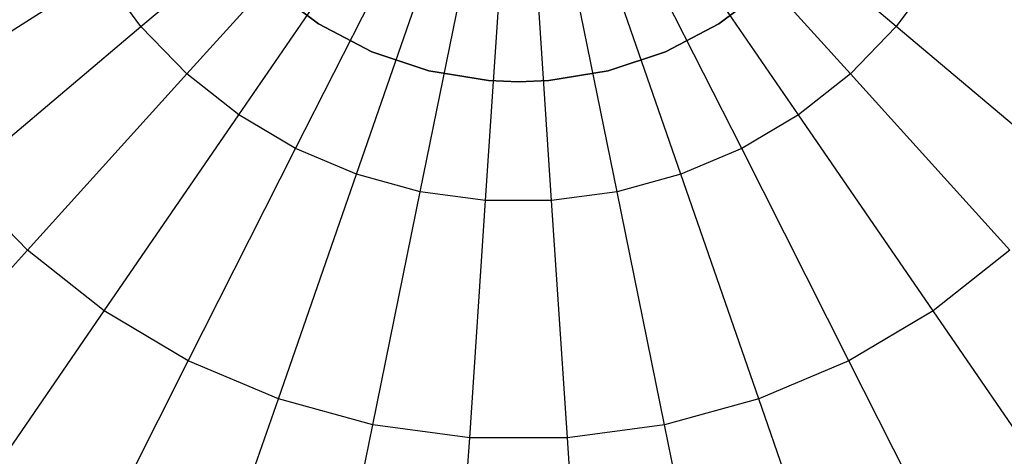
# Model space of a CAD drawing. Extents: x 5.4 to 34.8, y -14.7 to 14.7.
# Tile 148 of 251: x 19.3 to 20.9, y -1.2 to -0.5. Entities that reach past the tile are written whole.
import ezdxf

# ---------------------------------------------------------------- set-up
doc = ezdxf.new("R2010")
doc.units = 0
doc.header["$LTSCALE"] = 2.54
doc.layers.get('0').update_dxf_attribs({"color": 13, "linetype": 'CONTINUOUS'})

# ---------------------------------------------------------------- blocks, each defined once
blk = doc.blocks.new('BOHO_S_PM_7777_STL')
at = {"color": 0}
for p, q in [((19.5172, -0.5113, 13.8781), (19.8176, -0.2573, 13.8141)), ((19.5172, -0.5113, 13.8781), (19.8176, -0.2573, 13.8141)), ((20.7267, -0.5113, 13.8781), (20.4262, -0.2573, 13.8141)), ((20.7267, -0.5113, 13.8781), (20.4262, -0.2573, 13.8141)), ((19.5907, -0.5873, 13.8781), (19.8546, -0.2955, 13.8141)), ((19.5907, -0.5873, 13.8781), (19.8546, -0.2955, 13.8141)), ((20.6532, -0.5873, 13.8781), (20.3892, -0.2955, 13.8141)), ((20.6532, -0.5873, 13.8781), (20.3892, -0.2955, 13.8141)), ((19.6737, -0.6529, 13.8781), (19.8964, -0.3285, 13.8141)), ((19.6737, -0.6529, 13.8781), (19.8964, -0.3285, 13.8141)), ((20.5701, -0.6529, 13.8781), (20.3475, -0.3285, 13.8141)), ((20.5701, -0.6529, 13.8781), (20.3475, -0.3285, 13.8141)), ((19.7648, -0.7068, 13.8781), (19.9422, -0.3557, 13.8141)), ((19.7648, -0.7068, 13.8781), (19.9422, -0.3557, 13.8141)), ((20.4791, -0.7068, 13.8781), (20.3017, -0.3557, 13.8141)), ((20.4791, -0.7068, 13.8781), (20.3017, -0.3557, 13.8141)), ((19.8622, -0.7481, 13.8781), (19.9912, -0.3765, 13.8141)), ((19.8622, -0.7481, 13.8781), (19.9912, -0.3765, 13.8141)), ((20.3817, -0.7481, 13.8781), (20.2527, -0.3765, 13.8141)), ((20.3817, -0.7481, 13.8781), (20.2527, -0.3765, 13.8141)), ((19.9642, -0.7761, 13.8781), (20.0426, -0.3905, 13.8141)), ((19.9642, -0.7761, 13.8781), (20.0426, -0.3905, 13.8141)), ((20.2797, -0.7761, 13.8781), (20.2013, -0.3905, 13.8141)), ((20.2797, -0.7761, 13.8781), (20.2013, -0.3905, 13.8141)), ((20.069, -0.7902, 13.8781), (20.0953, -0.3976, 13.8141)), ((20.069, -0.7902, 13.8781), (20.0953, -0.3976, 13.8141)), ((20.1748, -0.7902, 13.8781), (20.1486, -0.3976, 13.8141)), ((20.1748, -0.7902, 13.8781), (20.1486, -0.3976, 13.8141)), ((19.1333, -0.6311, 13.9956), (19.4544, -0.4261, 13.8781)), ((19.1333, -0.6311, 13.9956), (19.4544, -0.4261, 13.8781)), ((19.5172, -0.5113, 13.8781), (19.4544, -0.4261, 13.8781)), ((19.5172, -0.5113, 13.8781), (19.4544, -0.4261, 13.8781)), ((20.7895, -0.4261, 13.8781), (20.7267, -0.5113, 13.8781)), ((20.7895, -0.4261, 13.8781), (20.7267, -0.5113, 13.8781)), ((19.7241, -0.4491, 26.4559), (19.8013, -0.5071, 26.4559)), ((19.8013, -0.5071, 26.2559), (19.7241, -0.4491, 26.2559)), ((19.7241, -0.4491, 26.4559), (19.8013, -0.5071, 26.4559)), ((19.8013, -0.5071, 26.2559), (19.7241, -0.4491, 26.2559)), ((20.4426, -0.5071, 26.4559), (20.5198, -0.4491, 26.4559)), ((20.5198, -0.4491, 26.2559), (20.4426, -0.5071, 26.2559)), ((20.4426, -0.5071, 26.4559), (20.5198, -0.4491, 26.4559)), ((20.5198, -0.4491, 26.2559), (20.4426, -0.5071, 26.2559)), ((19.2263, -0.7572, 13.9956), (19.5172, -0.5113, 13.8781)), ((19.2263, -0.7572, 13.9956), (19.5172, -0.5113, 13.8781)), ((19.5907, -0.5873, 13.8781), (19.5172, -0.5113, 13.8781)), ((19.5907, -0.5873, 13.8781), (19.5172, -0.5113, 13.8781)), ((19.8013, -0.5071, 26.4559), (19.8868, -0.552, 26.4559)), ((19.8868, -0.552, 26.2559), (19.8013, -0.5071, 26.2559)), ((19.8013, -0.5071, 26.4559), (19.8868, -0.552, 26.4559)), ((19.8013, -0.5071, 26.4559), (19.8013, -0.5071, 26.2559)), ((19.8868, -0.552, 26.2559), (19.8013, -0.5071, 26.2559)), ((19.8013, -0.5071, 26.4559), (19.8013, -0.5071, 26.2559)), ((20.3571, -0.552, 26.4559), (20.4426, -0.5071, 26.4559)), ((20.4426, -0.5071, 26.2559), (20.3571, -0.552, 26.2559)), ((20.3571, -0.552, 26.4559), (20.4426, -0.5071, 26.4559)), ((20.4426, -0.5071, 26.2559), (20.3571, -0.552, 26.2559)), ((20.4426, -0.5071, 26.4559), (20.4426, -0.5071, 26.2559)), ((20.4426, -0.5071, 26.4559), (20.4426, -0.5071, 26.2559)), ((20.7267, -0.5113, 13.8781), (20.6532, -0.5873, 13.8781)), ((20.7267, -0.5113, 13.8781), (20.6532, -0.5873, 13.8781)), ((21.0176, -0.7572, 13.9956), (20.7267, -0.5113, 13.8781)), ((21.0176, -0.7572, 13.9956), (20.7267, -0.5113, 13.8781)), ((19.8868, -0.552, 26.4559), (19.9783, -0.5826, 26.4559)), ((19.9783, -0.5826, 26.2559), (19.8868, -0.552, 26.2559)), ((19.8868, -0.552, 26.4559), (19.9783, -0.5826, 26.4559)), ((19.8868, -0.552, 26.4559), (19.8868, -0.552, 26.2559)), ((19.9783, -0.5826, 26.2559), (19.8868, -0.552, 26.2559)), ((19.8868, -0.552, 26.4559), (19.8868, -0.552, 26.2559)), ((20.2655, -0.5826, 26.4559), (20.3571, -0.552, 26.4559)), ((20.3571, -0.552, 26.2559), (20.2655, -0.5826, 26.2559)), ((20.2655, -0.5826, 26.4559), (20.3571, -0.552, 26.4559)), ((20.3571, -0.552, 26.2559), (20.2655, -0.5826, 26.2559)), ((20.3571, -0.552, 26.4559), (20.3571, -0.552, 26.2559)), ((20.3571, -0.552, 26.4559), (20.3571, -0.552, 26.2559)), ((19.9783, -0.5826, 26.4559), (20.0737, -0.5981, 26.4559)), ((20.0737, -0.5981, 26.2559), (19.9783, -0.5826, 26.2559)), ((19.9783, -0.5826, 26.4559), (20.0737, -0.5981, 26.4559)), ((19.9783, -0.5826, 26.4559), (19.9783, -0.5826, 26.2559)), ((20.0737, -0.5981, 26.2559), (19.9783, -0.5826, 26.2559)), ((19.9783, -0.5826, 26.4559), (19.9783, -0.5826, 26.2559)), ((20.1702, -0.5981, 26.4559), (20.2655, -0.5826, 26.4559)), ((20.2655, -0.5826, 26.2559), (20.1702, -0.5981, 26.2559)), ((20.1702, -0.5981, 26.4559), (20.2655, -0.5826, 26.4559)), ((20.2655, -0.5826, 26.2559), (20.1702, -0.5981, 26.2559)), ((20.2655, -0.5826, 26.4559), (20.2655, -0.5826, 26.2559)), ((20.2655, -0.5826, 26.4559), (20.2655, -0.5826, 26.2559)), ((19.3352, -0.8698, 13.9956), (19.5907, -0.5873, 13.8781)), ((19.3352, -0.8698, 13.9956), (19.5907, -0.5873, 13.8781)), ((19.6737, -0.6529, 13.8781), (19.5907, -0.5873, 13.8781)), ((19.6737, -0.6529, 13.8781), (19.5907, -0.5873, 13.8781)), ((20.0737, -0.5981, 26.4559), (20.1219, -0.6, 26.4559)), ((20.1219, -0.6, 26.2559), (20.0737, -0.5981, 26.2559)), ((20.0737, -0.5981, 26.4559), (20.1219, -0.6, 26.4559)), ((20.0737, -0.5981, 26.4559), (20.0737, -0.5981, 26.2559)), ((20.1219, -0.6, 26.2559), (20.0737, -0.5981, 26.2559)), ((20.0737, -0.5981, 26.4559), (20.0737, -0.5981, 26.2559)), ((20.1219, -0.6, 26.4559), (20.1702, -0.5981, 26.4559)), ((20.1702, -0.5981, 26.2559), (20.1219, -0.6, 26.2559)), ((20.1702, -0.5981, 26.2559), (20.1219, -0.6, 26.2559)), ((20.1219, -0.6, 26.4559), (20.1702, -0.5981, 26.4559)), ((20.1702, -0.5981, 26.4559), (20.1702, -0.5981, 26.2559)), ((20.1702, -0.5981, 26.4559), (20.1702, -0.5981, 26.2559)), ((20.6532, -0.5873, 13.8781), (20.5701, -0.6529, 13.8781)), ((20.6532, -0.5873, 13.8781), (20.5701, -0.6529, 13.8781)), ((20.9087, -0.8698, 13.9956), (20.6532, -0.5873, 13.8781)), ((20.9087, -0.8698, 13.9956), (20.6532, -0.5873, 13.8781)), ((20.1219, -0.6, 26.4559), (20.1219, -0.6, 26.2559)), ((20.1219, -0.6, 26.4559), (20.1219, -0.6, 26.2559)), ((19.4582, -0.9669, 13.9956), (19.6737, -0.6529, 13.8781)), ((19.4582, -0.9669, 13.9956), (19.6737, -0.6529, 13.8781)), ((19.7648, -0.7068, 13.8781), (19.6737, -0.6529, 13.8781)), ((19.7648, -0.7068, 13.8781), (19.6737, -0.6529, 13.8781)), ((20.5701, -0.6529, 13.8781), (20.4791, -0.7068, 13.8781)), ((20.5701, -0.6529, 13.8781), (20.4791, -0.7068, 13.8781)), ((20.7857, -0.9669, 13.9956), (20.5701, -0.6529, 13.8781)), ((20.7857, -0.9669, 13.9956), (20.5701, -0.6529, 13.8781)), ((19.593, -1.0468, 13.9956), (19.7648, -0.7068, 13.8781)), ((19.593, -1.0468, 13.9956), (19.7648, -0.7068, 13.8781)), ((19.8622, -0.7481, 13.8781), (19.7648, -0.7068, 13.8781)), ((19.8622, -0.7481, 13.8781), (19.7648, -0.7068, 13.8781)), ((20.4791, -0.7068, 13.8781), (20.3817, -0.7481, 13.8781)), ((20.4791, -0.7068, 13.8781), (20.3817, -0.7481, 13.8781)), ((20.6509, -1.0468, 13.9956), (20.4791, -0.7068, 13.8781)), ((20.6509, -1.0468, 13.9956), (20.4791, -0.7068, 13.8781)), ((19.7372, -1.108, 13.9956), (19.8622, -0.7481, 13.8781)), ((19.7372, -1.108, 13.9956), (19.8622, -0.7481, 13.8781)), ((19.9642, -0.7761, 13.8781), (19.8622, -0.7481, 13.8781)), ((19.9642, -0.7761, 13.8781), (19.8622, -0.7481, 13.8781)), ((20.3817, -0.7481, 13.8781), (20.2797, -0.7761, 13.8781)), ((20.3817, -0.7481, 13.8781), (20.2797, -0.7761, 13.8781)), ((20.5067, -1.108, 13.9956), (20.3817, -0.7481, 13.8781)), ((20.5067, -1.108, 13.9956), (20.3817, -0.7481, 13.8781)), ((19.3352, -0.8698, 13.9956), (19.2263, -0.7572, 13.9956)), ((19.3352, -0.8698, 13.9956), (19.2263, -0.7572, 13.9956)), ((19.8883, -1.1493, 13.9956), (19.9642, -0.7761, 13.8781)), ((19.8883, -1.1493, 13.9956), (19.9642, -0.7761, 13.8781)), ((20.069, -0.7902, 13.8781), (19.9642, -0.7761, 13.8781)), ((20.069, -0.7902, 13.8781), (19.9642, -0.7761, 13.8781)), ((20.2797, -0.7761, 13.8781), (20.1748, -0.7902, 13.8781)), ((20.2797, -0.7761, 13.8781), (20.1748, -0.7902, 13.8781)), ((20.3555, -1.1493, 13.9956), (20.2797, -0.7761, 13.8781)), ((20.3555, -1.1493, 13.9956), (20.2797, -0.7761, 13.8781)), ((20.0436, -1.1702, 13.9956), (20.069, -0.7902, 13.8781)), ((20.0436, -1.1702, 13.9956), (20.069, -0.7902, 13.8781)), ((20.1748, -0.7902, 13.8781), (20.069, -0.7902, 13.8781)), ((20.1748, -0.7902, 13.8781), (20.069, -0.7902, 13.8781)), ((20.2003, -1.1702, 13.9956), (20.1748, -0.7902, 13.8781)), ((20.2003, -1.1702, 13.9956), (20.1748, -0.7902, 13.8781)), ((19.0929, -1.1377, 14.1642), (19.3352, -0.8698, 13.9956)), ((19.0929, -1.1377, 14.1642), (19.3352, -0.8698, 13.9956)), ((19.4582, -0.9669, 13.9956), (19.3352, -0.8698, 13.9956)), ((19.4582, -0.9669, 13.9956), (19.3352, -0.8698, 13.9956)), ((20.9087, -0.8698, 13.9956), (20.7857, -0.9669, 13.9956)), ((20.9087, -0.8698, 13.9956), (20.7857, -0.9669, 13.9956)), ((19.2538, -1.2647, 14.1642), (19.4582, -0.9669, 13.9956)), ((19.2538, -1.2647, 14.1642), (19.4582, -0.9669, 13.9956)), ((19.593, -1.0468, 13.9956), (19.4582, -0.9669, 13.9956)), ((19.593, -1.0468, 13.9956), (19.4582, -0.9669, 13.9956)), ((20.7857, -0.9669, 13.9956), (20.6509, -1.0468, 13.9956)), ((20.7857, -0.9669, 13.9956), (20.6509, -1.0468, 13.9956)), ((20.9901, -1.2647, 14.1642), (20.7857, -0.9669, 13.9956)), ((20.9901, -1.2647, 14.1642), (20.7857, -0.9669, 13.9956)), ((19.4301, -1.3691, 14.1642), (19.593, -1.0468, 13.9956)), ((19.4301, -1.3691, 14.1642), (19.593, -1.0468, 13.9956)), ((19.7372, -1.108, 13.9956), (19.593, -1.0468, 13.9956)), ((19.7372, -1.108, 13.9956), (19.593, -1.0468, 13.9956)), ((20.6509, -1.0468, 13.9956), (20.5067, -1.108, 13.9956)), ((20.6509, -1.0468, 13.9956), (20.5067, -1.108, 13.9956)), ((20.8138, -1.3691, 14.1642), (20.6509, -1.0468, 13.9956)), ((20.8138, -1.3691, 14.1642), (20.6509, -1.0468, 13.9956)), ((19.6187, -1.4491, 14.1642), (19.7372, -1.108, 13.9956)), ((19.6187, -1.4491, 14.1642), (19.7372, -1.108, 13.9956)), ((19.8883, -1.1493, 13.9956), (19.7372, -1.108, 13.9956)), ((19.8883, -1.1493, 13.9956), (19.7372, -1.108, 13.9956)), ((20.5067, -1.108, 13.9956), (20.3555, -1.1493, 13.9956)), ((20.5067, -1.108, 13.9956), (20.3555, -1.1493, 13.9956)), ((20.6251, -1.4491, 14.1642), (20.5067, -1.108, 13.9956)), ((20.6251, -1.4491, 14.1642), (20.5067, -1.108, 13.9956)), ((19.8164, -1.5033, 14.1642), (19.8883, -1.1493, 13.9956)), ((19.8164, -1.5033, 14.1642), (19.8883, -1.1493, 13.9956)), ((20.0436, -1.1702, 13.9956), (19.8883, -1.1493, 13.9956)), ((20.0436, -1.1702, 13.9956), (19.8883, -1.1493, 13.9956)), ((20.3555, -1.1493, 13.9956), (20.2003, -1.1702, 13.9956)), ((20.3555, -1.1493, 13.9956), (20.2003, -1.1702, 13.9956)), ((20.4275, -1.5033, 14.1642), (20.3555, -1.1493, 13.9956)), ((20.4275, -1.5033, 14.1642), (20.3555, -1.1493, 13.9956)), ((20.0195, -1.5306, 14.1642), (20.0436, -1.1702, 13.9956)), ((20.0195, -1.5306, 14.1642), (20.0436, -1.1702, 13.9956)), ((20.2003, -1.1702, 13.9956), (20.0436, -1.1702, 13.9956)), ((20.2003, -1.1702, 13.9956), (20.0436, -1.1702, 13.9956)), ((20.2244, -1.5306, 14.1642), (20.2003, -1.1702, 13.9956)), ((20.2244, -1.5306, 14.1642), (20.2003, -1.1702, 13.9956))]:
    blk.add_line(p, q, dxfattribs=at)

msp = doc.modelspace()

# ---------------------------------------------------------------- block references
at = {"color": 0}
msp.add_blockref('BOHO_S_PM_7777_STL', (0, 0), dxfattribs=at)

doc.saveas('drawing.dxf')
